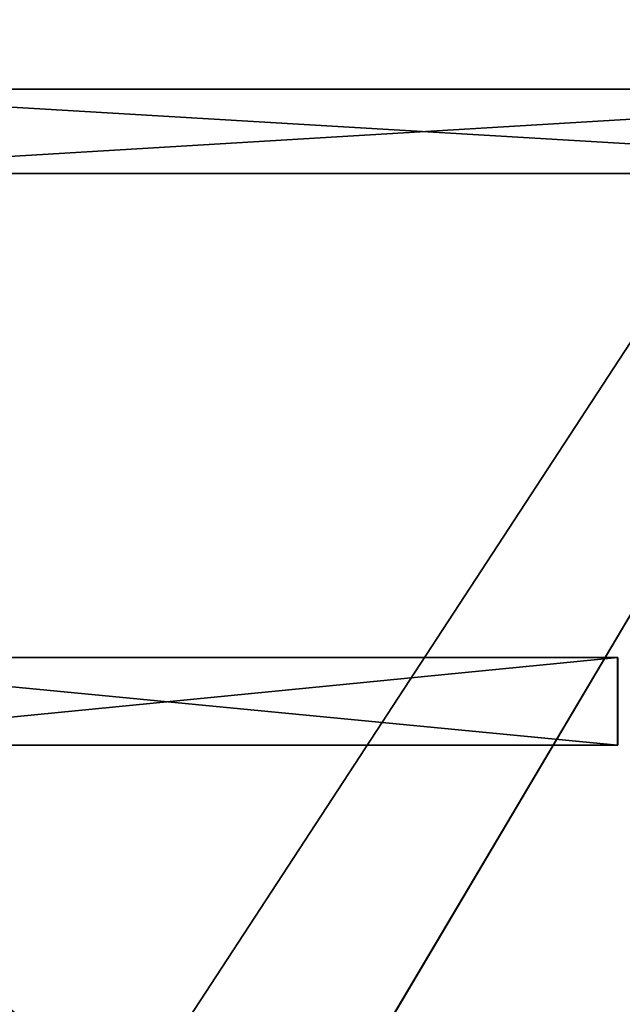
# Model space of a CAD drawing. Extents: x 0 to 22.9, y 0 to 20.5.
# Tile 142 of 233: x 13.6 to 15.7, y 8 to 11.4. Entities that reach past the tile are written whole.
import ezdxf

# ---------------------------------------------------------------- set-up
doc = ezdxf.new("R2010")
doc.units = 0
doc.header["$MEASUREMENT"] = 0
doc.layers.get('0').update_dxf_attribs({"color": 13, "linetype": 'CONTINUOUS'})
for name, color, linetype in [('CAST_IRON_-_PLATES_4', 27, 'CONTINUOUS'), ('GALVANIZED_METAL', 252, 'CONTINUOUS'), ('STAINLESS_STEEL', 251, 'CONTINUOUS')]:
    doc.layers.add(name, color=color, linetype=linetype)

# ---------------------------------------------------------------- blocks, each defined once
blk = doc.blocks.new('NGM5458UC_TRADECAD_DXF')
at = {"layer": 'CAST_IRON_-_PLATES_4', "color": 0}
for p, q in [((12.4853, 11.1779, 3.6679), (17.4177, 11.1779, 3.6679)), ((12.4853, 11.1779, 3.6679), (17.4177, 11.1779, 3.6679)), ((17.4177, 11.1779, 4.1012), (12.5469, 11.1779, 4.1012)), ((17.4177, 11.1779, 4.1012), (12.5469, 11.1779, 4.1012)), ((17.4177, 10.8852, 3.6679), (12.4853, 10.8852, 3.6679)), ((17.4177, 10.8852, 3.6679), (12.4853, 10.8852, 3.6679)), ((12.5469, 10.8852, 4.1012), (17.4177, 10.8852, 4.1012)), ((12.5469, 10.8852, 4.1012), (17.4177, 10.8852, 4.1012)), ((12.4853, 9.2089, 3.6679), (15.6382, 9.2089, 3.7323)), ((12.4853, 9.2089, 3.6679), (15.6382, 9.2089, 3.7323)), ((15.6388, 9.2089, 4.0797), (12.5469, 9.2089, 4.0797)), ((15.6388, 9.2089, 4.0797), (12.5469, 9.2089, 4.0797)), ((15.6382, 9.2089, 3.7323), (15.6388, 9.2089, 4.0797)), ((15.6382, 9.2089, 3.7323), (15.6388, 9.2089, 4.0797)), ((15.6382, 9.2089, 3.7323), (15.6382, 8.9051, 3.7323)), ((15.6382, 9.2089, 3.7323), (15.6382, 8.9051, 3.7323)), ((15.6388, 8.9051, 4.0797), (15.6388, 9.2089, 4.0797)), ((15.6388, 8.9051, 4.0797), (15.6388, 9.2089, 4.0797)), ((15.6382, 8.9051, 3.7323), (12.4853, 8.9051, 3.6679)), ((15.6382, 8.9051, 3.7323), (12.4853, 8.9051, 3.6679)), ((15.6388, 8.9051, 4.0797), (12.5469, 8.9051, 4.0797)), ((15.6388, 8.9051, 4.0797), (12.5469, 8.9051, 4.0797)), ((15.6382, 8.9051, 3.7323), (15.6388, 8.9051, 4.0797)), ((15.6382, 8.9051, 3.7323), (15.6388, 8.9051, 4.0797))]:
    blk.add_line(p, q, dxfattribs=at)
at = {"layer": 'STAINLESS_STEEL', "color": 0}
blk.add_line((12.5652, 4.0947, 1.9807), (21.6292, 19.3988, 1.9807), dxfattribs=at)
blk.add_line((12.5652, 4.0947, 1.9807), (21.6292, 19.3988, 1.9807), dxfattribs=at)
at = {"layer": 'CAST_IRON_-_PLATES_4', "color": 0}
mesh = blk.add_polyface(dxfattribs=at)
corners = [(17.4177, 11.1779, 4.1012), (12.4853, 11.1779, 3.6679), (17.4177, 11.1779, 3.6679), (12.5469, 11.1779, 4.1012)]
mesh.append_faces([[corners[k] for k in face] for face in [(0, 1, 2), (1, 0, 3)]], dxfattribs={"vtx0": -1, "color": 0})
mesh = blk.add_polyface(dxfattribs=at)
corners = [(17.4177, 10.8852, 3.6679), (12.4853, 11.1779, 3.6679), (12.4853, 10.8852, 3.6679), (17.4177, 11.1779, 3.6679)]
mesh.append_faces([[corners[k] for k in face] for face in [(0, 1, 2), (1, 0, 3)]], dxfattribs={"vtx0": -1, "color": 0})
mesh = blk.add_polyface(dxfattribs=at)
corners = [(17.4177, 11.1779, 4.1012), (12.5469, 10.8852, 4.1012), (12.5469, 11.1779, 4.1012), (17.4177, 10.8852, 4.1012)]
mesh.append_faces([[corners[k] for k in face] for face in [(0, 1, 2), (1, 0, 3)]], dxfattribs={"vtx0": -1, "color": 0})
mesh = blk.add_polyface(dxfattribs=at)
corners = [(12.5469, 10.8852, 4.1012), (17.4177, 10.8852, 3.6679), (12.4853, 10.8852, 3.6679), (17.4177, 10.8852, 4.1012)]
mesh.append_faces([[corners[k] for k in face] for face in [(0, 1, 2), (1, 0, 3)]], dxfattribs={"vtx0": -1, "color": 0})
mesh = blk.add_polyface(dxfattribs=at)
corners = [(15.6382, 9.2089, 3.7323), (12.5469, 9.2089, 4.0797), (12.4853, 9.2089, 3.6679), (15.6388, 9.2089, 4.0797)]
mesh.append_faces([[corners[k] for k in face] for face in [(0, 1, 2), (1, 0, 3)]], dxfattribs={"vtx0": -1, "color": 0})
mesh = blk.add_polyface(dxfattribs=at)
corners = [(15.6382, 8.9051, 3.7323), (12.4853, 9.2089, 3.6679), (12.4853, 8.9051, 3.6679), (15.6382, 9.2089, 3.7323)]
mesh.append_faces([[corners[k] for k in face] for face in [(0, 1, 2), (1, 0, 3)]], dxfattribs={"vtx0": -1, "color": 0})
mesh = blk.add_polyface(dxfattribs=at)
corners = [(15.6388, 9.2089, 4.0797), (12.5469, 8.9051, 4.0797), (12.5469, 9.2089, 4.0797), (15.6388, 8.9051, 4.0797)]
mesh.append_faces([[corners[k] for k in face] for face in [(0, 1, 2), (1, 0, 3)]], dxfattribs={"vtx0": -1, "color": 0})
mesh = blk.add_polyface(dxfattribs=at)
corners = [(15.6388, 9.2089, 4.0797), (15.6382, 8.9051, 3.7323), (15.6388, 8.9051, 4.0797), (15.6382, 9.2089, 3.7323)]
mesh.append_faces([[corners[k] for k in face] for face in [(0, 1, 2), (1, 0, 3)]], dxfattribs={"vtx0": -1, "color": 0})
mesh = blk.add_polyface(dxfattribs=at)
corners = [(12.5469, 8.9051, 4.0797), (15.6382, 8.9051, 3.7323), (12.4853, 8.9051, 3.6679), (15.6388, 8.9051, 4.0797)]
mesh.append_faces([[corners[k] for k in face] for face in [(0, 1, 2), (1, 0, 3)]], dxfattribs={"vtx0": -1, "color": 0})
at = {"layer": 'GALVANIZED_METAL', "color": 0}
mesh = blk.add_polyface(dxfattribs=at)
corners = [(22.2899, 0.579), (0.6671, 18.884), (0.6671, 0.9145), (22.2899, 18.884)]
mesh.append_faces([[corners[k] for k in face] for face in [(0, 1, 2), (1, 0, 3)]], dxfattribs={"vtx0": -1, "color": 0})
at = {"layer": 'STAINLESS_STEEL', "color": 0}
mesh = blk.add_polyface(dxfattribs=at)
corners = [(21.6292, 19.3988, 1.9807), (11.9903, 4.6529, 1.9807), (11.9903, 19.3993, 1.9807), (12.5652, 4.0947, 1.9807)]
mesh.append_faces([[corners[k] for k in face] for face in [(0, 1, 2), (1, 0, 3)]], dxfattribs={"vtx0": -1, "color": 0})
mesh = blk.add_polyface(dxfattribs=at)
corners = [(21.6292, 4.0947, 1.9807), (12.5652, 4.0947, 1.9807), (21.6292, 19.3988, 1.9807)]
mesh.append_faces([[corners[k] for k in face] for face in [(0, 1, 2)]], dxfattribs={"color": 0})

msp = doc.modelspace()

# ---------------------------------------------------------------- block references
at = {"color": 0}
msp.add_blockref('NGM5458UC_TRADECAD_DXF', (0, 0), dxfattribs=at)

doc.saveas('drawing.dxf')
